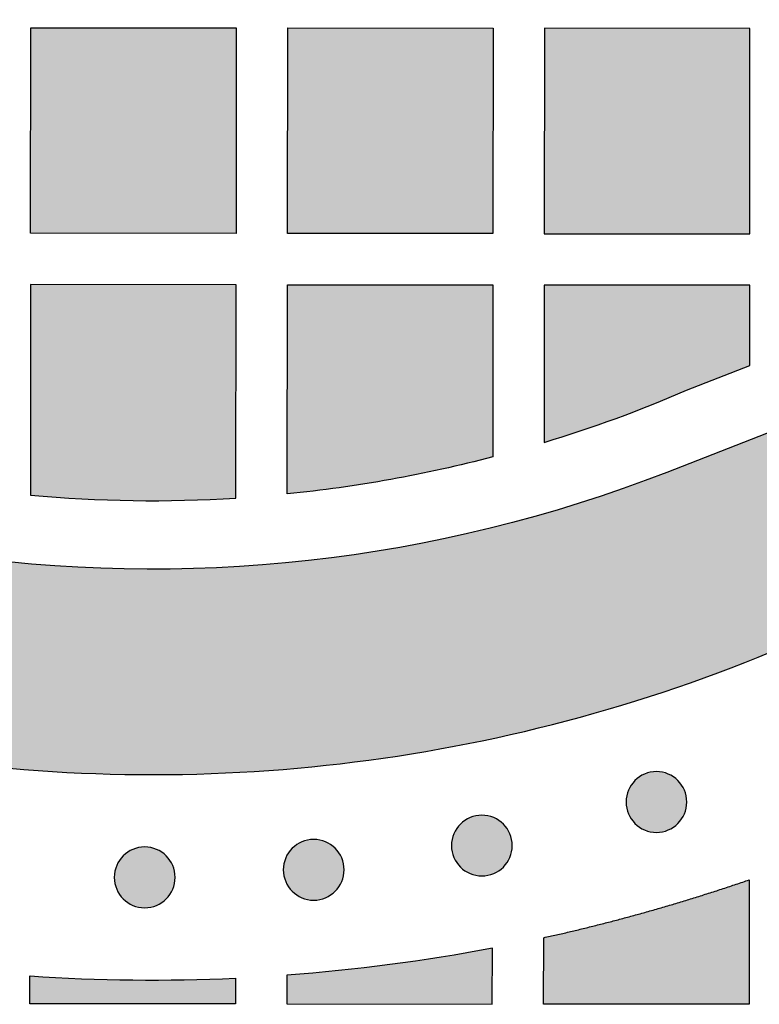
# Model space of a CAD drawing. Header units: millimetres. Extents: x -3873 to -97, y 912 to 4165.
# Tile 91 of 256: x -3448 to -3404, y 1264 to 1321. Entities that reach past the tile are written whole.
import ezdxf

# ---------------------------------------------------------------- set-up
doc = ezdxf.new("R2010")
doc.units = ezdxf.units.MM
doc.layers.add('pattern', color=7, linetype='Continuous', true_color=0x000000)

msp = doc.modelspace()

# ---------------------------------------------------------------- hatches: boundary and pattern name
at = {"layer": 'pattern'}
for points in [[(-3401.266, 1285.467), (-3395.499, 1300.487), (-3409.73, 1294.934), (-3412.239, 1294.001), (-3414.787, 1293.147), (-3417.369, 1292.374), (-3419.982, 1291.684), (-3422.622, 1291.079), (-3425.284, 1290.559), (-3427.966, 1290.127), (-3430.661, 1289.783), (-3433.366, 1289.528), (-3436.077, 1289.362), (-3438.789, 1289.285), (-3441.497, 1289.297), (-3444.198, 1289.398), (-3446.887, 1289.586), (-3449.559, 1289.86), (-3452.212, 1290.22), (-3453.206, 1290.381), (-3454.199, 1290.563), (-3455.192, 1290.764), (-3456.183, 1290.985), (-3457.172, 1291.226), (-3458.158, 1291.488), (-3459.14, 1291.769), (-3460.118, 1292.071), (-3461.092, 1292.392), (-3462.061, 1292.734), (-3463.024, 1293.094), (-3463.98, 1293.475), (-3464.929, 1293.875), (-3465.871, 1294.294), (-3466.804, 1294.732), (-3467.729, 1295.188), (-3468.644, 1295.663), (-3469.55, 1296.156), (-3470.445, 1296.667), (-3471.329, 1297.195), (-3472.202, 1297.741), (-3473.062, 1298.303), (-3473.911, 1298.882), (-3474.746, 1299.477), (-3475.568, 1300.087), (-3476.377, 1300.712), (-3477.171, 1301.352), (-3477.951, 1302.006), (-3478.716, 1302.673), (-3479.466, 1303.354), (-3480.2, 1304.048), (-3480.918, 1304.754), (-3481.623, 1305.473), (-3482.315, 1306.209), (-3482.995, 1306.96), (-3483.661, 1307.726), (-3484.314, 1308.507), (-3484.952, 1309.302), (-3485.576, 1310.112), (-3486.185, 1310.935), (-3486.778, 1311.771), (-3487.355, 1312.621), (-3487.916, 1313.483), (-3488.46, 1314.356), (-3488.987, 1315.241), (-3489.496, 1316.137), (-3489.987, 1317.044), (-3490.461, 1317.96), (-3490.916, 1318.885), (-3491.352, 1319.819), (-3491.769, 1320.762), (-3492.167, 1321.712), (-3492.546, 1322.669), (-3492.905, 1323.632), (-3493.245, 1324.601), (-3493.565, 1325.575), (-3493.864, 1326.554), (-3494.144, 1327.537), (-3494.404, 1328.524), (-3494.644, 1329.513), (-3494.863, 1330.504), (-3495.063, 1331.497), (-3495.242, 1332.491), (-3495.402, 1333.485), (-3495.757, 1336.139), (-3496.027, 1338.812), (-3496.21, 1341.501), (-3496.306, 1344.202), (-3496.313, 1346.91), (-3496.232, 1349.622), (-3496.061, 1352.332), (-3495.801, 1355.037), (-3495.452, 1357.732), (-3495.016, 1360.412), (-3494.491, 1363.074), (-3493.881, 1365.713), (-3493.187, 1368.325), (-3492.409, 1370.905), (-3491.551, 1373.451), (-3490.614, 1375.959), (-3485.036, 1390.181), (-3500.066, 1384.44), (-3500.733, 1382.914), (-3501.374, 1381.372), (-3501.989, 1379.817), (-3502.578, 1378.247), (-3503.141, 1376.664), (-3503.675, 1375.069), (-3504.183, 1373.461), (-3504.662, 1371.843), (-3505.113, 1370.214), (-3505.535, 1368.576), (-3505.928, 1366.929), (-3506.292, 1365.273), (-3506.626, 1363.611), (-3506.931, 1361.942), (-3507.206, 1360.267), (-3507.451, 1358.587), (-3507.665, 1356.903), (-3507.85, 1355.216), (-3508.004, 1353.526), (-3508.127, 1351.834), (-3508.221, 1350.142), (-3508.283, 1348.45), (-3508.316, 1346.758), (-3508.318, 1345.068), (-3508.291, 1343.381), (-3508.233, 1341.696), (-3508.146, 1340.016), (-3508.028, 1338.34), (-3507.882, 1336.67), (-3507.706, 1335.006), (-3507.501, 1333.35), (-3507.268, 1331.701), (-3507.072, 1330.475), (-3506.85, 1329.249), (-3506.604, 1328.025), (-3506.334, 1326.803), (-3506.038, 1325.583), (-3505.718, 1324.367), (-3505.373, 1323.155), (-3505.003, 1321.948), (-3504.609, 1320.747), (-3504.19, 1319.552), (-3503.748, 1318.364), (-3503.281, 1317.184), (-3502.79, 1316.013), (-3502.275, 1314.851), (-3501.737, 1313.699), (-3501.176, 1312.558), (-3500.593, 1311.429), (-3499.987, 1310.311), (-3499.359, 1309.206), (-3498.709, 1308.115), (-3498.038, 1307.038), (-3497.347, 1305.976), (-3496.635, 1304.928), (-3495.904, 1303.897), (-3495.153, 1302.882), (-3494.384, 1301.884), (-3493.597, 1300.903), (-3492.793, 1299.94), (-3491.971, 1298.996), (-3491.133, 1298.07), (-3490.28, 1297.163), (-3489.411, 1296.276), (-3488.525, 1295.406), (-3487.62, 1294.55), (-3486.696, 1293.711), (-3485.752, 1292.888), (-3484.791, 1292.081), (-3483.812, 1291.293), (-3482.815, 1290.522), (-3481.801, 1289.769), (-3480.771, 1289.036), (-3479.725, 1288.323), (-3478.664, 1287.63), (-3477.588, 1286.957), (-3476.498, 1286.305), (-3475.394, 1285.676), (-3474.278, 1285.068), (-3473.149, 1284.482), (-3472.009, 1283.919), (-3470.858, 1283.379), (-3469.697, 1282.863), (-3468.527, 1282.37), (-3467.348, 1281.901), (-3466.161, 1281.456), (-3464.967, 1281.035), (-3463.766, 1280.639), (-3462.56, 1280.267), (-3461.348, 1279.92), (-3460.133, 1279.598), (-3458.914, 1279.3), (-3457.692, 1279.027), (-3456.468, 1278.779), (-3455.243, 1278.556), (-3454.017, 1278.357), (-3452.369, 1278.121), (-3450.712, 1277.913), (-3449.049, 1277.734), (-3447.379, 1277.585), (-3445.703, 1277.465), (-3444.023, 1277.374), (-3442.339, 1277.314), (-3440.651, 1277.283), (-3438.961, 1277.283), (-3437.27, 1277.312), (-3435.577, 1277.372), (-3433.885, 1277.463), (-3432.193, 1277.583), (-3430.503, 1277.734), (-3428.816, 1277.916), (-3427.131, 1278.127), (-3425.451, 1278.369), (-3423.776, 1278.641), (-3422.106, 1278.943), (-3420.443, 1279.275), (-3418.787, 1279.636), (-3417.139, 1280.026), (-3415.5, 1280.445), (-3413.87, 1280.893), (-3412.251, 1281.37), (-3410.643, 1281.874), (-3409.047, 1282.406), (-3407.463, 1282.965), (-3405.892, 1283.552), (-3404.335, 1284.164), (-3402.793, 1284.803)], [(-3434.873, 1320.891), (-3434.884, 1308.891), (-3446.884, 1308.902), (-3446.873, 1320.901)], [(-3419.884, 1308.878), (-3431.884, 1308.889), (-3431.873, 1320.888), (-3419.874, 1320.878)], [(-3404.873, 1320.865), (-3416.873, 1320.875), (-3416.884, 1308.875), (-3404.884, 1308.865)], [(-3434.897, 1293.431), (-3434.886, 1305.891), (-3446.886, 1305.901), (-3446.897, 1293.602), (-3445.401, 1293.481), (-3443.903, 1293.387), (-3442.402, 1293.323), (-3440.9, 1293.287), (-3439.398, 1293.28), (-3437.896, 1293.302), (-3436.396, 1293.352)], [(-3431.897, 1293.675), (-3431.886, 1305.888), (-3419.886, 1305.878), (-3419.895, 1295.833), (-3421.374, 1295.462), (-3422.861, 1295.119), (-3424.354, 1294.806), (-3425.854, 1294.521), (-3427.359, 1294.265), (-3428.868, 1294.039), (-3430.381, 1293.842)], [(-3416.894, 1296.681), (-3414.783, 1297.356), (-3412.691, 1298.09), (-3410.62, 1298.883), (-3408.573, 1299.733), (-3404.89, 1301.17), (-3404.886, 1305.865), (-3416.886, 1305.875)], [(-3409.082, 1274.425), (-3409.11, 1274.398), (-3409.139, 1274.37), (-3409.169, 1274.344), (-3409.2, 1274.318), (-3409.232, 1274.292), (-3409.264, 1274.267), (-3409.298, 1274.242), (-3409.332, 1274.218), (-3409.367, 1274.195), (-3409.402, 1274.172), (-3409.439, 1274.15), (-3409.476, 1274.129), (-3409.514, 1274.108), (-3409.553, 1274.089), (-3409.592, 1274.07), (-3409.632, 1274.052), (-3409.673, 1274.035), (-3409.715, 1274.019), (-3409.757, 1274.004), (-3409.799, 1273.99), (-3409.842, 1273.977), (-3409.885, 1273.965), (-3409.929, 1273.954), (-3409.974, 1273.944), (-3410.018, 1273.935), (-3410.063, 1273.928), (-3410.109, 1273.921), (-3410.154, 1273.916), (-3410.2, 1273.912), (-3410.245, 1273.909), (-3410.291, 1273.907), (-3410.337, 1273.907), (-3410.383, 1273.907), (-3410.429, 1273.909), (-3410.475, 1273.912), (-3410.521, 1273.916), (-3410.566, 1273.922), (-3410.611, 1273.928), (-3410.656, 1273.936), (-3410.701, 1273.944), (-3410.745, 1273.954), (-3410.789, 1273.965), (-3410.832, 1273.977), (-3410.875, 1273.991), (-3410.918, 1274.005), (-3410.96, 1274.02), (-3411.001, 1274.036), (-3411.042, 1274.053), (-3411.082, 1274.071), (-3411.121, 1274.09), (-3411.16, 1274.11), (-3411.198, 1274.13), (-3411.235, 1274.151), (-3411.272, 1274.174), (-3411.307, 1274.196), (-3411.342, 1274.22), (-3411.376, 1274.244), (-3411.41, 1274.268), (-3411.442, 1274.294), (-3411.474, 1274.32), (-3411.504, 1274.346), (-3411.534, 1274.373), (-3411.563, 1274.4), (-3411.591, 1274.427), (-3411.619, 1274.455), (-3411.646, 1274.485), (-3411.673, 1274.514), (-3411.699, 1274.545), (-3411.725, 1274.577), (-3411.75, 1274.609), (-3411.775, 1274.643), (-3411.799, 1274.677), (-3411.822, 1274.712), (-3411.845, 1274.747), (-3411.867, 1274.784), (-3411.888, 1274.821), (-3411.908, 1274.859), (-3411.928, 1274.898), (-3411.947, 1274.937), (-3411.965, 1274.978), (-3411.982, 1275.018), (-3411.998, 1275.06), (-3412.013, 1275.102), (-3412.027, 1275.144), (-3412.04, 1275.187), (-3412.052, 1275.231), (-3412.063, 1275.274), (-3412.073, 1275.319), (-3412.081, 1275.363), (-3412.089, 1275.408), (-3412.095, 1275.454), (-3412.101, 1275.499), (-3412.105, 1275.545), (-3412.108, 1275.591), (-3412.109, 1275.636), (-3412.11, 1275.682), (-3412.109, 1275.728), (-3412.108, 1275.774), (-3412.105, 1275.82), (-3412.1, 1275.866), (-3412.095, 1275.911), (-3412.089, 1275.956), (-3412.081, 1276.001), (-3412.072, 1276.046), (-3412.062, 1276.09), (-3412.051, 1276.134), (-3412.039, 1276.178), (-3412.026, 1276.221), (-3412.012, 1276.263), (-3411.997, 1276.305), (-3411.981, 1276.346), (-3411.963, 1276.387), (-3411.946, 1276.427), (-3411.927, 1276.466), (-3411.907, 1276.505), (-3411.886, 1276.543), (-3411.865, 1276.58), (-3411.843, 1276.617), (-3411.82, 1276.653), (-3411.797, 1276.687), (-3411.773, 1276.722), (-3411.748, 1276.755), (-3411.723, 1276.787), (-3411.697, 1276.819), (-3411.671, 1276.85), (-3411.644, 1276.879), (-3411.617, 1276.908), (-3411.589, 1276.937), (-3411.561, 1276.964), (-3411.532, 1276.991), (-3411.502, 1277.018), (-3411.471, 1277.044), (-3411.44, 1277.07), (-3411.407, 1277.095), (-3411.374, 1277.12), (-3411.34, 1277.144), (-3411.305, 1277.167), (-3411.269, 1277.19), (-3411.233, 1277.212), (-3411.195, 1277.233), (-3411.157, 1277.253), (-3411.119, 1277.273), (-3411.079, 1277.292), (-3411.039, 1277.31), (-3410.998, 1277.327), (-3410.957, 1277.343), (-3410.915, 1277.358), (-3410.872, 1277.372), (-3410.829, 1277.385), (-3410.786, 1277.397), (-3410.742, 1277.408), (-3410.698, 1277.418), (-3410.653, 1277.426), (-3410.608, 1277.434), (-3410.563, 1277.441), (-3410.517, 1277.446), (-3410.472, 1277.45), (-3410.426, 1277.453), (-3410.38, 1277.455), (-3410.334, 1277.455), (-3410.288, 1277.454), (-3410.242, 1277.453), (-3410.197, 1277.45), (-3410.151, 1277.445), (-3410.106, 1277.44), (-3410.06, 1277.434), (-3410.015, 1277.426), (-3409.971, 1277.417), (-3409.926, 1277.407), (-3409.882, 1277.396), (-3409.839, 1277.384), (-3409.796, 1277.371), (-3409.754, 1277.357), (-3409.712, 1277.342), (-3409.67, 1277.326), (-3409.63, 1277.309), (-3409.59, 1277.291), (-3409.55, 1277.272), (-3409.511, 1277.252), (-3409.473, 1277.231), (-3409.436, 1277.21), (-3409.4, 1277.188), (-3409.364, 1277.165), (-3409.329, 1277.142), (-3409.295, 1277.118), (-3409.262, 1277.093), (-3409.229, 1277.068), (-3409.198, 1277.042), (-3409.167, 1277.016), (-3409.137, 1276.989), (-3409.108, 1276.962), (-3409.08, 1276.934), (-3409.053, 1276.906), (-3409.025, 1276.877), (-3408.999, 1276.847), (-3408.972, 1276.816), (-3408.947, 1276.785), (-3408.922, 1276.752), (-3408.897, 1276.719), (-3408.873, 1276.685), (-3408.85, 1276.65), (-3408.827, 1276.614), (-3408.805, 1276.578), (-3408.784, 1276.54), (-3408.763, 1276.502), (-3408.743, 1276.464), (-3408.725, 1276.424), (-3408.707, 1276.384), (-3408.69, 1276.343), (-3408.674, 1276.302), (-3408.659, 1276.26), (-3408.645, 1276.218), (-3408.632, 1276.175), (-3408.62, 1276.131), (-3408.609, 1276.087), (-3408.599, 1276.043), (-3408.59, 1275.998), (-3408.582, 1275.953), (-3408.576, 1275.908), (-3408.571, 1275.863), (-3408.567, 1275.817), (-3408.564, 1275.771), (-3408.562, 1275.725), (-3408.561, 1275.679), (-3408.562, 1275.633), (-3408.564, 1275.587), (-3408.567, 1275.542), (-3408.571, 1275.496), (-3408.576, 1275.451), (-3408.583, 1275.405), (-3408.591, 1275.36), (-3408.599, 1275.316), (-3408.609, 1275.271), (-3408.62, 1275.228), (-3408.632, 1275.184), (-3408.646, 1275.141), (-3408.66, 1275.099), (-3408.675, 1275.057), (-3408.691, 1275.015), (-3408.708, 1274.975), (-3408.726, 1274.935), (-3408.745, 1274.895), (-3408.765, 1274.856), (-3408.785, 1274.818), (-3408.806, 1274.781), (-3408.828, 1274.745), (-3408.851, 1274.709), (-3408.875, 1274.674), (-3408.899, 1274.64), (-3408.923, 1274.607), (-3408.949, 1274.574), (-3408.974, 1274.543), (-3409.001, 1274.512), (-3409.027, 1274.482), (-3409.055, 1274.453)], [(-3419.278, 1271.88), (-3419.306, 1271.853), (-3419.335, 1271.826), (-3419.365, 1271.799), (-3419.396, 1271.773), (-3419.427, 1271.747), (-3419.46, 1271.722), (-3419.493, 1271.697), (-3419.527, 1271.673), (-3419.562, 1271.65), (-3419.598, 1271.627), (-3419.634, 1271.605), (-3419.672, 1271.584), (-3419.71, 1271.563), (-3419.748, 1271.544), (-3419.788, 1271.525), (-3419.828, 1271.507), (-3419.869, 1271.49), (-3419.91, 1271.474), (-3419.952, 1271.459), (-3419.995, 1271.445), (-3420.038, 1271.432), (-3420.081, 1271.42), (-3420.125, 1271.409), (-3420.169, 1271.399), (-3420.214, 1271.39), (-3420.259, 1271.383), (-3420.304, 1271.376), (-3420.35, 1271.371), (-3420.395, 1271.367), (-3420.441, 1271.364), (-3420.487, 1271.362), (-3420.533, 1271.362), (-3420.579, 1271.362), (-3420.625, 1271.364), (-3420.67, 1271.367), (-3420.716, 1271.371), (-3420.762, 1271.377), (-3420.807, 1271.383), (-3420.852, 1271.391), (-3420.896, 1271.4), (-3420.941, 1271.41), (-3420.985, 1271.421), (-3421.028, 1271.433), (-3421.071, 1271.446), (-3421.113, 1271.46), (-3421.155, 1271.475), (-3421.197, 1271.491), (-3421.237, 1271.508), (-3421.278, 1271.526), (-3421.317, 1271.545), (-3421.356, 1271.565), (-3421.394, 1271.585), (-3421.431, 1271.607), (-3421.467, 1271.629), (-3421.503, 1271.651), (-3421.538, 1271.675), (-3421.572, 1271.699), (-3421.605, 1271.724), (-3421.638, 1271.749), (-3421.669, 1271.775), (-3421.7, 1271.801), (-3421.73, 1271.828), (-3421.759, 1271.855), (-3421.787, 1271.882), (-3421.815, 1271.911), (-3421.842, 1271.94), (-3421.868, 1271.97), (-3421.895, 1272), (-3421.92, 1272.032), (-3421.946, 1272.064), (-3421.97, 1272.098), (-3421.994, 1272.132), (-3422.018, 1272.167), (-3422.04, 1272.203), (-3422.062, 1272.239), (-3422.083, 1272.276), (-3422.104, 1272.314), (-3422.124, 1272.353), (-3422.142, 1272.393), (-3422.16, 1272.433), (-3422.177, 1272.473), (-3422.193, 1272.515), (-3422.208, 1272.557), (-3422.222, 1272.599), (-3422.236, 1272.642), (-3422.248, 1272.686), (-3422.258, 1272.73), (-3422.268, 1272.774), (-3422.277, 1272.819), (-3422.285, 1272.864), (-3422.291, 1272.909), (-3422.296, 1272.954), (-3422.3, 1273), (-3422.303, 1273.046), (-3422.305, 1273.092), (-3422.306, 1273.137), (-3422.305, 1273.183), (-3422.303, 1273.229), (-3422.3, 1273.275), (-3422.296, 1273.321), (-3422.291, 1273.366), (-3422.284, 1273.411), (-3422.276, 1273.456), (-3422.268, 1273.501), (-3422.258, 1273.545), (-3422.247, 1273.589), (-3422.235, 1273.633), (-3422.222, 1273.676), (-3422.207, 1273.718), (-3422.192, 1273.76), (-3422.176, 1273.801), (-3422.159, 1273.842), (-3422.141, 1273.882), (-3422.122, 1273.922), (-3422.103, 1273.96), (-3422.082, 1273.998), (-3422.061, 1274.036), (-3422.039, 1274.072), (-3422.016, 1274.108), (-3421.992, 1274.143), (-3421.968, 1274.177), (-3421.944, 1274.21), (-3421.918, 1274.242), (-3421.893, 1274.274), (-3421.866, 1274.305), (-3421.84, 1274.335), (-3421.812, 1274.364), (-3421.785, 1274.392), (-3421.757, 1274.419), (-3421.728, 1274.446), (-3421.698, 1274.473), (-3421.667, 1274.499), (-3421.635, 1274.525), (-3421.603, 1274.55), (-3421.57, 1274.575), (-3421.535, 1274.599), (-3421.5, 1274.622), (-3421.465, 1274.645), (-3421.428, 1274.667), (-3421.391, 1274.688), (-3421.353, 1274.709), (-3421.314, 1274.728), (-3421.275, 1274.747), (-3421.235, 1274.765), (-3421.194, 1274.782), (-3421.153, 1274.798), (-3421.111, 1274.813), (-3421.068, 1274.827), (-3421.025, 1274.84), (-3420.982, 1274.852), (-3420.938, 1274.863), (-3420.893, 1274.873), (-3420.849, 1274.882), (-3420.804, 1274.889), (-3420.759, 1274.896), (-3420.713, 1274.901), (-3420.667, 1274.905), (-3420.622, 1274.908), (-3420.576, 1274.91), (-3420.53, 1274.91), (-3420.484, 1274.91), (-3420.438, 1274.908), (-3420.392, 1274.905), (-3420.347, 1274.901), (-3420.301, 1274.895), (-3420.256, 1274.889), (-3420.211, 1274.881), (-3420.166, 1274.872), (-3420.122, 1274.862), (-3420.078, 1274.851), (-3420.035, 1274.839), (-3419.992, 1274.826), (-3419.949, 1274.812), (-3419.907, 1274.797), (-3419.866, 1274.781), (-3419.825, 1274.764), (-3419.785, 1274.746), (-3419.746, 1274.727), (-3419.707, 1274.707), (-3419.669, 1274.687), (-3419.632, 1274.665), (-3419.595, 1274.643), (-3419.56, 1274.62), (-3419.525, 1274.597), (-3419.491, 1274.573), (-3419.457, 1274.548), (-3419.425, 1274.523), (-3419.393, 1274.497), (-3419.363, 1274.471), (-3419.333, 1274.444), (-3419.304, 1274.417), (-3419.276, 1274.389), (-3419.248, 1274.361), (-3419.221, 1274.332), (-3419.194, 1274.302), (-3419.168, 1274.272), (-3419.142, 1274.24), (-3419.117, 1274.207), (-3419.093, 1274.174), (-3419.068, 1274.14), (-3419.045, 1274.105), (-3419.022, 1274.069), (-3419, 1274.033), (-3418.979, 1273.996), (-3418.959, 1273.958), (-3418.939, 1273.919), (-3418.92, 1273.879), (-3418.902, 1273.839), (-3418.885, 1273.798), (-3418.869, 1273.757), (-3418.854, 1273.715), (-3418.84, 1273.673), (-3418.827, 1273.63), (-3418.815, 1273.586), (-3418.804, 1273.542), (-3418.794, 1273.498), (-3418.786, 1273.453), (-3418.778, 1273.408), (-3418.772, 1273.363), (-3418.766, 1273.318), (-3418.762, 1273.272), (-3418.759, 1273.226), (-3418.758, 1273.18), (-3418.757, 1273.134), (-3418.758, 1273.088), (-3418.759, 1273.043), (-3418.762, 1272.997), (-3418.767, 1272.951), (-3418.772, 1272.906), (-3418.779, 1272.86), (-3418.786, 1272.816), (-3418.795, 1272.771), (-3418.805, 1272.727), (-3418.816, 1272.683), (-3418.828, 1272.639), (-3418.841, 1272.596), (-3418.855, 1272.554), (-3418.87, 1272.512), (-3418.887, 1272.471), (-3418.904, 1272.43), (-3418.922, 1272.39), (-3418.94, 1272.35), (-3418.96, 1272.312), (-3418.981, 1272.274), (-3419.002, 1272.236), (-3419.024, 1272.2), (-3419.047, 1272.164), (-3419.07, 1272.129), (-3419.094, 1272.095), (-3419.119, 1272.062), (-3419.144, 1272.03), (-3419.17, 1271.998), (-3419.196, 1271.967), (-3419.223, 1271.937), (-3419.25, 1271.908)], [(-3429.1, 1270.465), (-3429.129, 1270.438), (-3429.158, 1270.411), (-3429.187, 1270.384), (-3429.218, 1270.358), (-3429.25, 1270.332), (-3429.282, 1270.307), (-3429.316, 1270.282), (-3429.35, 1270.258), (-3429.385, 1270.235), (-3429.42, 1270.212), (-3429.457, 1270.19), (-3429.494, 1270.169), (-3429.532, 1270.148), (-3429.571, 1270.129), (-3429.61, 1270.11), (-3429.651, 1270.092), (-3429.691, 1270.075), (-3429.733, 1270.059), (-3429.775, 1270.044), (-3429.817, 1270.03), (-3429.86, 1270.017), (-3429.904, 1270.005), (-3429.947, 1269.994), (-3429.992, 1269.984), (-3430.036, 1269.975), (-3430.081, 1269.968), (-3430.127, 1269.961), (-3430.172, 1269.956), (-3430.218, 1269.952), (-3430.264, 1269.949), (-3430.309, 1269.947), (-3430.355, 1269.947), (-3430.401, 1269.947), (-3430.447, 1269.949), (-3430.493, 1269.952), (-3430.539, 1269.956), (-3430.584, 1269.962), (-3430.629, 1269.968), (-3430.674, 1269.976), (-3430.719, 1269.985), (-3430.763, 1269.995), (-3430.807, 1270.006), (-3430.851, 1270.018), (-3430.894, 1270.031), (-3430.936, 1270.045), (-3430.978, 1270.06), (-3431.019, 1270.076), (-3431.06, 1270.093), (-3431.1, 1270.111), (-3431.139, 1270.13), (-3431.178, 1270.15), (-3431.216, 1270.17), (-3431.253, 1270.192), (-3431.29, 1270.214), (-3431.326, 1270.237), (-3431.361, 1270.26), (-3431.395, 1270.284), (-3431.428, 1270.309), (-3431.46, 1270.334), (-3431.492, 1270.36), (-3431.523, 1270.386), (-3431.552, 1270.413), (-3431.581, 1270.44), (-3431.61, 1270.468), (-3431.637, 1270.496), (-3431.664, 1270.525), (-3431.691, 1270.555), (-3431.717, 1270.585), (-3431.743, 1270.617), (-3431.768, 1270.65), (-3431.793, 1270.683), (-3431.817, 1270.717), (-3431.84, 1270.752), (-3431.863, 1270.788), (-3431.885, 1270.824), (-3431.906, 1270.861), (-3431.926, 1270.899), (-3431.946, 1270.938), (-3431.965, 1270.978), (-3431.983, 1271.018), (-3432, 1271.059), (-3432.016, 1271.1), (-3432.031, 1271.142), (-3432.045, 1271.184), (-3432.058, 1271.227), (-3432.07, 1271.271), (-3432.081, 1271.315), (-3432.091, 1271.359), (-3432.1, 1271.404), (-3432.107, 1271.449), (-3432.114, 1271.494), (-3432.119, 1271.539), (-3432.123, 1271.585), (-3432.126, 1271.631), (-3432.128, 1271.677), (-3432.128, 1271.723), (-3432.128, 1271.769), (-3432.126, 1271.814), (-3432.123, 1271.86), (-3432.119, 1271.906), (-3432.113, 1271.951), (-3432.107, 1271.997), (-3432.099, 1272.041), (-3432.09, 1272.086), (-3432.08, 1272.13), (-3432.069, 1272.174), (-3432.057, 1272.218), (-3432.044, 1272.261), (-3432.03, 1272.303), (-3432.015, 1272.345), (-3431.999, 1272.386), (-3431.982, 1272.427), (-3431.964, 1272.467), (-3431.945, 1272.507), (-3431.925, 1272.545), (-3431.905, 1272.583), (-3431.883, 1272.621), (-3431.861, 1272.657), (-3431.838, 1272.693), (-3431.815, 1272.728), (-3431.791, 1272.762), (-3431.766, 1272.795), (-3431.741, 1272.827), (-3431.715, 1272.859), (-3431.689, 1272.89), (-3431.662, 1272.92), (-3431.635, 1272.949), (-3431.607, 1272.977), (-3431.579, 1273.004), (-3431.55, 1273.031), (-3431.52, 1273.058), (-3431.489, 1273.084), (-3431.458, 1273.11), (-3431.425, 1273.135), (-3431.392, 1273.16), (-3431.358, 1273.184), (-3431.323, 1273.207), (-3431.287, 1273.23), (-3431.251, 1273.252), (-3431.213, 1273.273), (-3431.175, 1273.294), (-3431.137, 1273.313), (-3431.097, 1273.332), (-3431.057, 1273.35), (-3431.016, 1273.367), (-3430.975, 1273.383), (-3430.933, 1273.398), (-3430.891, 1273.412), (-3430.848, 1273.425), (-3430.804, 1273.437), (-3430.76, 1273.448), (-3430.716, 1273.458), (-3430.671, 1273.467), (-3430.626, 1273.474), (-3430.581, 1273.481), (-3430.536, 1273.486), (-3430.49, 1273.49), (-3430.444, 1273.493), (-3430.398, 1273.495), (-3430.352, 1273.495), (-3430.306, 1273.495), (-3430.261, 1273.493), (-3430.215, 1273.49), (-3430.169, 1273.486), (-3430.124, 1273.48), (-3430.078, 1273.474), (-3430.033, 1273.466), (-3429.989, 1273.457), (-3429.944, 1273.447), (-3429.901, 1273.436), (-3429.857, 1273.424), (-3429.814, 1273.411), (-3429.772, 1273.397), (-3429.73, 1273.382), (-3429.688, 1273.366), (-3429.648, 1273.349), (-3429.608, 1273.331), (-3429.568, 1273.312), (-3429.53, 1273.292), (-3429.492, 1273.272), (-3429.454, 1273.25), (-3429.418, 1273.228), (-3429.382, 1273.206), (-3429.347, 1273.182), (-3429.313, 1273.158), (-3429.28, 1273.133), (-3429.247, 1273.108), (-3429.216, 1273.082), (-3429.185, 1273.056), (-3429.155, 1273.029), (-3429.126, 1273.002), (-3429.098, 1272.975), (-3429.071, 1272.946), (-3429.044, 1272.917), (-3429.017, 1272.887), (-3428.991, 1272.857), (-3428.965, 1272.825), (-3428.94, 1272.793), (-3428.915, 1272.759), (-3428.891, 1272.725), (-3428.868, 1272.69), (-3428.845, 1272.654), (-3428.823, 1272.618), (-3428.802, 1272.581), (-3428.781, 1272.543), (-3428.762, 1272.504), (-3428.743, 1272.464), (-3428.725, 1272.424), (-3428.708, 1272.384), (-3428.692, 1272.342), (-3428.677, 1272.3), (-3428.663, 1272.258), (-3428.65, 1272.215), (-3428.638, 1272.171), (-3428.627, 1272.127), (-3428.617, 1272.083), (-3428.608, 1272.038), (-3428.601, 1271.993), (-3428.594, 1271.948), (-3428.589, 1271.903), (-3428.585, 1271.857), (-3428.582, 1271.811), (-3428.58, 1271.765), (-3428.58, 1271.72), (-3428.58, 1271.674), (-3428.582, 1271.628), (-3428.585, 1271.582), (-3428.589, 1271.536), (-3428.595, 1271.491), (-3428.601, 1271.446), (-3428.609, 1271.401), (-3428.618, 1271.356), (-3428.627, 1271.312), (-3428.638, 1271.268), (-3428.651, 1271.224), (-3428.664, 1271.181), (-3428.678, 1271.139), (-3428.693, 1271.097), (-3428.709, 1271.056), (-3428.726, 1271.015), (-3428.744, 1270.975), (-3428.763, 1270.935), (-3428.783, 1270.897), (-3428.803, 1270.859), (-3428.825, 1270.821), (-3428.847, 1270.785), (-3428.869, 1270.749), (-3428.893, 1270.714), (-3428.917, 1270.68), (-3428.942, 1270.647), (-3428.967, 1270.615), (-3428.993, 1270.583), (-3429.019, 1270.552), (-3429.046, 1270.522), (-3429.073, 1270.493)], [(-3438.97, 1270.024), (-3438.998, 1269.997), (-3439.027, 1269.97), (-3439.057, 1269.943), (-3439.088, 1269.917), (-3439.119, 1269.891), (-3439.152, 1269.866), (-3439.185, 1269.841), (-3439.219, 1269.817), (-3439.254, 1269.794), (-3439.29, 1269.771), (-3439.326, 1269.749), (-3439.364, 1269.728), (-3439.402, 1269.708), (-3439.44, 1269.688), (-3439.48, 1269.669), (-3439.52, 1269.651), (-3439.561, 1269.634), (-3439.602, 1269.618), (-3439.644, 1269.603), (-3439.686, 1269.589), (-3439.729, 1269.576), (-3439.773, 1269.564), (-3439.817, 1269.553), (-3439.861, 1269.543), (-3439.906, 1269.534), (-3439.951, 1269.527), (-3439.996, 1269.52), (-3440.041, 1269.515), (-3440.087, 1269.511), (-3440.133, 1269.508), (-3440.179, 1269.506), (-3440.225, 1269.506), (-3440.271, 1269.506), (-3440.316, 1269.508), (-3440.362, 1269.511), (-3440.408, 1269.515), (-3440.453, 1269.521), (-3440.499, 1269.527), (-3440.544, 1269.535), (-3440.588, 1269.544), (-3440.633, 1269.554), (-3440.676, 1269.565), (-3440.72, 1269.577), (-3440.763, 1269.59), (-3440.805, 1269.604), (-3440.847, 1269.619), (-3440.889, 1269.635), (-3440.929, 1269.652), (-3440.969, 1269.67), (-3441.009, 1269.689), (-3441.047, 1269.709), (-3441.085, 1269.729), (-3441.123, 1269.751), (-3441.159, 1269.773), (-3441.195, 1269.796), (-3441.23, 1269.819), (-3441.264, 1269.843), (-3441.297, 1269.868), (-3441.33, 1269.893), (-3441.361, 1269.919), (-3441.392, 1269.945), (-3441.422, 1269.972), (-3441.451, 1269.999), (-3441.479, 1270.027), (-3441.506, 1270.055), (-3441.533, 1270.084), (-3441.56, 1270.114), (-3441.586, 1270.144), (-3441.612, 1270.176), (-3441.637, 1270.209), (-3441.662, 1270.242), (-3441.686, 1270.276), (-3441.709, 1270.311), (-3441.732, 1270.347), (-3441.754, 1270.383), (-3441.775, 1270.421), (-3441.796, 1270.459), (-3441.815, 1270.497), (-3441.834, 1270.537), (-3441.852, 1270.577), (-3441.869, 1270.618), (-3441.885, 1270.659), (-3441.9, 1270.701), (-3441.914, 1270.743), (-3441.927, 1270.786), (-3441.939, 1270.83), (-3441.95, 1270.874), (-3441.96, 1270.918), (-3441.969, 1270.963), (-3441.976, 1271.008), (-3441.983, 1271.053), (-3441.988, 1271.098), (-3441.992, 1271.144), (-3441.995, 1271.19), (-3441.997, 1271.236), (-3441.997, 1271.282), (-3441.997, 1271.328), (-3441.995, 1271.373), (-3441.992, 1271.419), (-3441.988, 1271.465), (-3441.982, 1271.51), (-3441.976, 1271.556), (-3441.968, 1271.601), (-3441.959, 1271.645), (-3441.95, 1271.689), (-3441.939, 1271.733), (-3441.926, 1271.777), (-3441.913, 1271.82), (-3441.899, 1271.862), (-3441.884, 1271.904), (-3441.868, 1271.946), (-3441.851, 1271.986), (-3441.833, 1272.026), (-3441.814, 1272.066), (-3441.794, 1272.104), (-3441.774, 1272.142), (-3441.752, 1272.18), (-3441.73, 1272.216), (-3441.708, 1272.252), (-3441.684, 1272.287), (-3441.66, 1272.321), (-3441.635, 1272.354), (-3441.61, 1272.387), (-3441.584, 1272.418), (-3441.558, 1272.449), (-3441.531, 1272.479), (-3441.504, 1272.508), (-3441.477, 1272.536), (-3441.448, 1272.563), (-3441.419, 1272.59), (-3441.39, 1272.617), (-3441.359, 1272.643), (-3441.327, 1272.669), (-3441.295, 1272.694), (-3441.261, 1272.719), (-3441.227, 1272.743), (-3441.192, 1272.766), (-3441.157, 1272.789), (-3441.12, 1272.811), (-3441.083, 1272.832), (-3441.045, 1272.853), (-3441.006, 1272.872), (-3440.967, 1272.891), (-3440.926, 1272.909), (-3440.886, 1272.926), (-3440.844, 1272.942), (-3440.802, 1272.957), (-3440.76, 1272.971), (-3440.717, 1272.984), (-3440.673, 1272.996), (-3440.63, 1273.007), (-3440.585, 1273.017), (-3440.541, 1273.026), (-3440.496, 1273.033), (-3440.45, 1273.04), (-3440.405, 1273.045), (-3440.359, 1273.049), (-3440.313, 1273.052), (-3440.268, 1273.054), (-3440.222, 1273.054), (-3440.176, 1273.054), (-3440.13, 1273.052), (-3440.084, 1273.049), (-3440.038, 1273.045), (-3439.993, 1273.039), (-3439.948, 1273.033), (-3439.903, 1273.025), (-3439.858, 1273.016), (-3439.814, 1273.007), (-3439.77, 1272.996), (-3439.726, 1272.983), (-3439.683, 1272.97), (-3439.641, 1272.956), (-3439.599, 1272.941), (-3439.558, 1272.925), (-3439.517, 1272.908), (-3439.477, 1272.89), (-3439.438, 1272.871), (-3439.399, 1272.851), (-3439.361, 1272.831), (-3439.324, 1272.809), (-3439.287, 1272.787), (-3439.251, 1272.765), (-3439.216, 1272.741), (-3439.182, 1272.717), (-3439.149, 1272.692), (-3439.117, 1272.667), (-3439.085, 1272.641), (-3439.054, 1272.615), (-3439.025, 1272.588), (-3438.996, 1272.561), (-3438.967, 1272.534), (-3438.94, 1272.505), (-3438.913, 1272.476), (-3438.886, 1272.447), (-3438.86, 1272.416), (-3438.834, 1272.384), (-3438.809, 1272.352), (-3438.784, 1272.318), (-3438.76, 1272.284), (-3438.737, 1272.249), (-3438.714, 1272.214), (-3438.692, 1272.177), (-3438.671, 1272.14), (-3438.651, 1272.102), (-3438.631, 1272.063), (-3438.612, 1272.024), (-3438.594, 1271.983), (-3438.577, 1271.943), (-3438.561, 1271.901), (-3438.546, 1271.859), (-3438.532, 1271.817), (-3438.519, 1271.774), (-3438.507, 1271.73), (-3438.496, 1271.686), (-3438.486, 1271.642), (-3438.477, 1271.598), (-3438.47, 1271.553), (-3438.463, 1271.507), (-3438.458, 1271.462), (-3438.454, 1271.416), (-3438.451, 1271.37), (-3438.449, 1271.324), (-3438.449, 1271.279), (-3438.449, 1271.233), (-3438.451, 1271.187), (-3438.454, 1271.141), (-3438.458, 1271.095), (-3438.464, 1271.05), (-3438.47, 1271.005), (-3438.478, 1270.96), (-3438.487, 1270.915), (-3438.497, 1270.871), (-3438.508, 1270.827), (-3438.52, 1270.783), (-3438.533, 1270.74), (-3438.547, 1270.698), (-3438.562, 1270.656), (-3438.578, 1270.615), (-3438.595, 1270.574), (-3438.613, 1270.534), (-3438.632, 1270.494), (-3438.652, 1270.456), (-3438.672, 1270.418), (-3438.694, 1270.381), (-3438.716, 1270.344), (-3438.739, 1270.308), (-3438.762, 1270.273), (-3438.786, 1270.239), (-3438.811, 1270.206), (-3438.836, 1270.174), (-3438.862, 1270.142), (-3438.888, 1270.111), (-3438.915, 1270.082), (-3438.942, 1270.053)], [(-3404.917, 1271.137), (-3404.923, 1263.865), (-3416.923, 1263.875), (-3416.92, 1267.757), (-3413.918, 1268.462), (-3410.915, 1269.261), (-3407.913, 1270.153)], [(-3419.92, 1267.144), (-3422.902, 1266.622), (-3425.898, 1266.186), (-3428.906, 1265.834), (-3431.921, 1265.569), (-3431.923, 1263.888), (-3419.923, 1263.878)], [(-3446.922, 1265.519), (-3443.925, 1265.36), (-3440.923, 1265.285), (-3437.921, 1265.295), (-3434.922, 1265.39), (-3434.923, 1263.891), (-3446.923, 1263.902)]]:
    msp.add_hatch(color=256, dxfattribs=at).paths.add_polyline_path(points, flags=0)

# ---------------------------------------------------------------- linework, layer by layer
for p, q in [((-3404.917, 1271.137), (-3404.923, 1263.865)), ((-3416.923, 1263.875), (-3416.92, 1267.757)), ((-3404.923, 1263.865), (-3416.923, 1263.875))]:
    msp.add_line(p, q, dxfattribs=at)
for points in [[(-3434.873, 1320.891), (-3434.884, 1308.891), (-3446.884, 1308.902), (-3446.873, 1320.901)], [(-3419.884, 1308.878), (-3431.884, 1308.889), (-3431.873, 1320.888), (-3419.874, 1320.878)], [(-3404.873, 1320.865), (-3416.873, 1320.875), (-3416.884, 1308.875), (-3404.884, 1308.865)]]:
    msp.add_lwpolyline(points, close=True, dxfattribs=at)
for points in [[(-3434.897, 1293.431), (-3434.886, 1305.891), (-3446.886, 1305.901), (-3446.897, 1293.602)], [(-3431.897, 1293.675), (-3431.886, 1305.888), (-3419.886, 1305.878), (-3419.895, 1295.833)], [(-3408.573, 1299.733), (-3404.89, 1301.17), (-3404.886, 1305.865), (-3416.886, 1305.875), (-3416.894, 1296.681)], [(-3401.266, 1285.467), (-3395.499, 1300.487), (-3409.73, 1294.934)], [(-3431.921, 1265.569), (-3431.923, 1263.888), (-3419.923, 1263.878), (-3419.92, 1267.144)], [(-3434.922, 1265.39), (-3434.923, 1263.891), (-3446.923, 1263.902), (-3446.922, 1265.519)]]:
    msp.add_lwpolyline(points, dxfattribs=at)
at = {"layer": 'pattern', "extrusion": (0, 0, -1)}
for centre in [(3410.336, 1275.681), (3420.531, 1273.136), (3430.354, 1271.721), (3440.223, 1271.28)]:
    msp.add_circle(centre, 1.774, dxfattribs=at)
at = {"layer": 'pattern'}
for radius, start, end in [(78.651, 286.91306, 293.37321), (78.651, 264.80495, 273.55593), (94.651, 261.34598, 294.0078), (106.651, 266.15802, 272.60845)]:
    msp.add_arc((-3439.775, 1371.93), radius, start, end, dxfattribs=at)
at = {"layer": 'pattern', "extrusion": (0, 0, -1)}
for radius, start, end in [(78.651, 255.35878, 264.25093), (82.651, 248.68341, 278.65402), (106.651, 259.2707, 265.77673)]:
    msp.add_arc((3439.775, 1371.93), radius, start, end, dxfattribs=at)
at = {"layer": 'pattern'}
msp.add_rational_spline([(-3416.92, 1267.757), (-3410.912, 1269.075), (-3404.917, 1271.137)], [1, 0.998341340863, 1], degree=2, dxfattribs=at)

doc.saveas('drawing.dxf')
